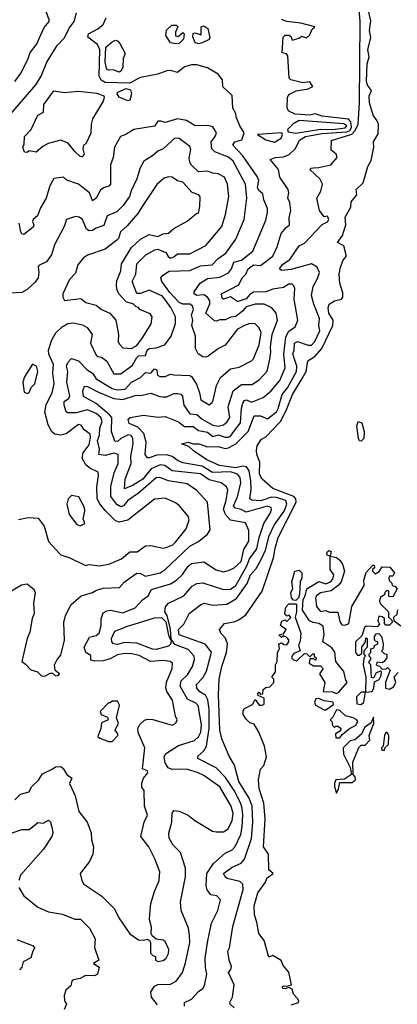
# Model space of a CAD drawing. Extents: x 1995148 to 2088947, y 769131 to 906009.
# Tile 12 of 256: x 2005962 to 2008100, y 778415 to 783985. Entities that reach past the tile are written whole.
import ezdxf

# ---------------------------------------------------------------- set-up
doc = ezdxf.new("R2010")
doc.units = 0

msp = doc.modelspace()

# ---------------------------------------------------------------- linework, layer by layer
at = {"layer": '0CON05XD'}
for points in [[(2006894.4, 778405), (2006894.2, 778425), (2006935.5, 778444.5), (2006975, 778488), (2006998.8, 778505), (2007008.3, 778521.7), (2007021.4, 778585), (2007013.2, 778623.2), (2007012.5, 778675), (2007026.2, 778765), (2007047.1, 778872.9), (2007084.3, 778945), (2007099.2, 779005), (2007077.9, 779027.9), (2007043.6, 779033.6), (2007023.1, 779063.1), (2007018.1, 779085), (2007020.9, 779155), (2007058.7, 779211.3), (2007125, 779270.4), (2007165, 779288.1), (2007182.7, 779307.3), (2007213.9, 779376.1), (2007222.1, 779417.9), (2007224.7, 779485), (2007222.4, 779525), (2007212.8, 779555), (2007176.3, 779625), (2007127, 779697), (2007075, 779753.5), (2006970.8, 779805), (2006971.3, 779818.7), (2007005, 779849.4), (2007020.4, 779875), (2007035.2, 779975), (2007033.8, 780085), (2007026.9, 780136.9), (2007014.3, 780164.3), (2006982.7, 780182.7), (2006964.1, 780204.1), (2006963.3, 780225), (2006998.7, 780261.3), (2007020.5, 780299.5), (2007047.6, 780407.6), (2007012, 780452), (2006865, 780504.5), (2006860.5, 780535), (2006891.4, 780565), (2006921.9, 780625), (2006985, 780674.3), (2007005.7, 780684.3), (2007055, 780673.1), (2007135, 780678.1), (2007189.9, 780710.1), (2007249.7, 780795), (2007268.8, 780845), (2007300.2, 780879.8), (2007331.3, 780935), (2007353.8, 780985), (2007374, 781066), (2007402.6, 781125), (2007459.4, 781205), (2007474.7, 781245), (2007467.9, 781265), (2007415, 781282.6), (2007386.7, 781283.3), (2007345, 781268.7), (2007325, 781263.2), (2007276.6, 781266.6), (2007264.6, 781274.6), (2007272.5, 781327.5), (2007270.8, 781375), (2007262.1, 781432.1), (2007246, 781456), (2007225, 781459.6), (2007185, 781449), (2007093.7, 781463.7), (2007020.8, 781495), (2006945.6, 781545.6), (2006919.7, 781569.7), (2006877.5, 781585), (2006915, 781594.2), (2006945, 781585.4), (2006978.8, 781585), (2007025, 781569.2), (2007085, 781571.3), (2007125, 781559.7), (2007145, 781563.4), (2007185, 781585.8), (2007254.6, 781655), (2007290, 781745), (2007325, 781744.7), (2007365, 781726.7), (2007415, 781766.5), (2007426.3, 781785), (2007447.8, 781865), (2007477.3, 781902.7), (2007529.6, 781995), (2007530.3, 782025), (2007519.4, 782059.4), (2007507.9, 782095), (2007516.9, 782115), (2007517.3, 782155), (2007535, 782164.7), (2007595, 782143.1), (2007615, 782144.5), (2007632.9, 782165), (2007660.5, 782225), (2007655.5, 782255), (2007660, 782295), (2007627.5, 782375), (2007614.3, 782425), (2007623.1, 782475), (2007648.7, 782521.3), (2007658.6, 782555), (2007647.1, 782585), (2007615, 782603.2), (2007498.3, 782571.7), (2007445, 782565.7), (2007433.5, 782575), (2007450.3, 782599.7), (2007492, 782628), (2007544.5, 782705.5), (2007575, 782721.5), (2007675, 782827.5), (2007705, 782841.9), (2007712.9, 782855), (2007705, 782873.8), (2007685, 782870), (2007658.6, 782905), (2007644.2, 782975), (2007666.2, 783015), (2007676.7, 783055), (2007660.8, 783085), (2007606.7, 783135), (2007610, 783145), (2007625, 783147.5), (2007655, 783148.6), (2007723.3, 783165), (2007760, 783205), (2007753.3, 783225), (2007725, 783247.5), (2007727.8, 783302.2), (2007841.7, 783338.3), (2007862.2, 783357.8), (2007877.9, 783395), (2007886.5, 783513.5), (2007889.1, 783975), (2007875, 784160)], [(2005914.4, 783455), (2006053.1, 783616.9), (2006083.4, 783666.6), (2006115.6, 783745), (2006175, 783839.2), (2006215, 783882), (2006242, 783938), (2006270.5, 783975), (2006284.2, 784025)], [(2005934.6, 783635), (2005970, 783685), (2006010, 783765), (2006020.4, 783799.6), (2006057.5, 783845), (2006100.7, 783940.7), (2006128, 783975), (2006128.8, 783985), (2006111.3, 784031.3)], [(2007175.7, 778395.7), (2007153.8, 778415), (2007152, 778425), (2007167.5, 778455), (2007175.6, 778525), (2007144, 778595), (2007158.3, 778611.7), (2007161.2, 778628.8), (2007148.1, 778665), (2007140, 778715), (2007150, 778735), (2007167.8, 778855), (2007227.6, 779065), (2007225.5, 779095), (2007208.7, 779108.7), (2007136.2, 779126.2), (2007124.4, 779135), (2007116, 779155), (2007165, 779190.6), (2007215, 779213.3), (2007235, 779236), (2007275, 779352.5), (2007282, 779445), (2007278.4, 779535), (2007261.3, 779581.3), (2007203.3, 779675), (2007177.8, 779767.8), (2007148.3, 779818.3), (2007106.4, 779916.4), (2007094.7, 779965), (2007087.3, 780165), (2007092.1, 780255), (2007106.9, 780325), (2007133.1, 780405), (2007138.2, 780455), (2007127.1, 780487.1), (2007100, 780515), (2007093.3, 780535), (2007121.4, 780568.6), (2007175, 780578.1), (2007198.3, 780588.3), (2007242.7, 780617.3), (2007335, 780752), (2007399.6, 780940.4), (2007407.9, 780995), (2007425.9, 781055), (2007526.8, 781255), (2007525.9, 781275), (2007515, 781286.9), (2007395, 781333.9), (2007335, 781386), (2007320, 781415), (2007321.9, 781481.9), (2007303.8, 781525), (2007302, 781548), (2007306.7, 781575), (2007329.7, 781610.3), (2007355, 781626), (2007438.5, 781711.5), (2007471.6, 781775), (2007505.9, 781865), (2007555.8, 781945), (2007584.2, 781995), (2007593.3, 782055), (2007635, 782081.1), (2007672.5, 782125), (2007735.4, 782255), (2007736.5, 782285), (2007712.7, 782325), (2007708.5, 782355), (2007713.6, 782375), (2007744.6, 782395.4), (2007783.8, 782405), (2007791.1, 782415), (2007790.9, 782440.9), (2007773.6, 782495), (2007770.8, 782545), (2007778.8, 782585), (2007793.8, 782625), (2007810, 782645), (2007810, 782655), (2007796.8, 782706.8), (2007760.8, 782725), (2007789.2, 782765), (2007808.8, 782825), (2007805, 782867.5), (2007836, 782925), (2007838.8, 782955), (2007871.2, 782995), (2007866.7, 783025), (2007907.3, 783062.7), (2007932.5, 783155), (2007951.2, 783188.8), (2007966.9, 783265), (2007964.3, 783295), (2007990.7, 783339.3), (2007993.9, 783393.9), (2007985, 783412.5), (2007964, 783445), (2007943.1, 783515), (2007940.8, 783555), (2007952.9, 783585), (2007930.5, 783615), (2007924.6, 783635), (2007929.4, 783735), (2007940.6, 783775), (2007932.5, 783815), (2007950.5, 783885), (2007942.9, 783925), (2007949.5, 783979.5), (2007934.4, 784045)], [(2007231.3, 780988.7), (2007258.7, 781035), (2007259.4, 781095), (2007239.5, 781139.5), (2007155, 781154.6), (2007126.4, 781185), (2007116.2, 781216.2), (2007131.1, 781265), (2007140, 781325), (2007132.7, 781342.7), (2007103.3, 781365), (2007035, 781382.7), (2006985, 781415.3), (2006825, 781433.3), (2006783.3, 781463.3), (2006756.8, 781466.7), (2006705.4, 781445), (2006658.5, 781385), (2006605, 781351.5), (2006555, 781331.2), (2006560, 781385), (2006593.4, 781475), (2006592.1, 781515), (2006604.6, 781585), (2006602.5, 781615), (2006593.6, 781633.6), (2006576, 781636), (2006533.9, 781616.1), (2006515, 781598.2), (2006500.7, 781600.7), (2006481.2, 781655), (2006483.2, 781735), (2006470.6, 781750.6), (2006394.3, 781814.3), (2006323.2, 781853.3), (2006318.8, 781885), (2006328.6, 781911.4), (2006345, 781910.5), (2006407.3, 781877.3), (2006495, 781842.4), (2006545, 781835.8), (2006615, 781859.2), (2006655, 781860.7), (2006705, 781872.9), (2006755, 781852.9), (2006775, 781851.2), (2006795, 781852.5), (2006835, 781871.1), (2006855, 781871.4), (2006875, 781865.9), (2006882.9, 781855), (2006892.1, 781805), (2006924.8, 781754.8), (2006965, 781751.6), (2006995, 781725.3), (2007055, 781691.2), (2007085, 781686.1), (2007115, 781692.7), (2007135, 781707.8), (2007152.1, 781735), (2007141.6, 781795), (2007171.5, 781885), (2007218.5, 781921.5), (2007277.9, 781922.1), (2007320.1, 781949.9), (2007363.8, 781996.2), (2007378.8, 782065), (2007384.6, 782105), (2007381.1, 782135), (2007392, 782205), (2007422.2, 782285), (2007414.4, 782324.4), (2007390, 782355), (2007346.7, 782376.7), (2007295, 782376), (2007245, 782360.9), (2007224.3, 782335.7), (2007185, 782305.5), (2007157.4, 782302.6), (2007125, 782286.9), (2007095, 782288.1), (2007075, 782278.9), (2007065, 782281.1), (2007015.4, 782325), (2007038.4, 782378.4), (2007037.8, 782395), (2007025.3, 782415), (2007005, 782429.4), (2006964.2, 782425), (2006950.5, 782435), (2006949.5, 782445), (2006984.6, 782495.4), (2007025, 782522), (2007095, 782527.9), (2007145, 782553.5), (2007161.8, 782575), (2007175, 782613.3), (2007217.5, 782625), (2007281.9, 782675), (2007355, 782851.2), (2007365.6, 782895), (2007365, 782916.7), (2007344.4, 782965.6), (2007339.4, 782999.4), (2007315, 783018.8), (2007308.5, 783035), (2007315.3, 783075), (2007307.4, 783097.4), (2007224.7, 783215), (2007168, 783275), (2007180, 783295), (2007220, 783305), (2007233.3, 783345), (2007208.8, 783385), (2007186.7, 783435), (2007186.2, 783455), (2007169.2, 783485), (2007165, 783556.2), (2007112, 783605), (2007110, 783645), (2007085, 783677.1), (2007025, 783712.5), (2006965, 783730.8), (2006935, 783730), (2006895, 783718.8), (2006855, 783686), (2006815, 783697.5), (2006795, 783695.7), (2006745, 783676.5), (2006645, 783658), (2006583.3, 783626.7), (2006445, 783630.7), (2006422.3, 783642.3), (2006411.9, 783665), (2006415.1, 783815.1), (2006402.8, 783845), (2006347, 783887), (2006351.2, 783905), (2006405, 783932.7), (2006435, 783958.6), (2006450.9, 783995)], [(2006845, 783848.1), (2006816.7, 783855), (2006789.2, 783895), (2006793.8, 783926.2), (2006823.3, 783955), (2006847.5, 783955), (2006858, 783945), (2006844, 783914), (2006845, 783893.3), (2006859.5, 783890.5), (2006885, 783912.5), (2006892.5, 783905), (2006890, 783875), (2006865, 783850.8), (2006845, 783848.1)], [(2007485, 783467.5), (2007476.7, 783485), (2007477.5, 783545), (2007485, 783562.5), (2007526.8, 783583.2), (2007595.7, 783594.3), (2007622.5, 783607.5), (2007605, 783633.3), (2007565, 783627.5), (2007497.5, 783645), (2007487.5, 783655), (2007480, 783780), (2007472.5, 783792.5), (2007448.3, 783798.3), (2007453, 783887), (2007465, 783897.5), (2007487, 783897), (2007498.3, 783888.3), (2007505, 783870), (2007545, 783880), (2007558.3, 783891.7), (2007585, 783882.5), (2007605, 783898.8), (2007618.8, 783931.2), (2007632.5, 783945), (2007553.3, 783965), (2007475, 783975.8), (2007445, 783987.2)], [(2006975, 783849.2), (2006955, 783854.2), (2006941.7, 783888.3), (2006945, 783907.5), (2006955, 783911.2), (2006990, 783900), (2006990, 783945), (2007005, 783950.8), (2007027.5, 783935), (2007039.2, 783885), (2007035, 783874.2), (2006995, 783854), (2006975, 783849.2)], [(2006525, 783689.2), (2006492.1, 783702.1), (2006465, 783699.2), (2006455, 783704), (2006445.2, 783745), (2006450.1, 783829.9), (2006485, 783860), (2006505, 783868.8), (2006515, 783866.2), (2006529.8, 783849.8), (2006558.8, 783795), (2006548.6, 783765), (2006545.5, 783715), (2006535, 783694.3), (2006525, 783689.2)], [(2006315, 783210), (2006305, 783211.9), (2006275, 783239.4), (2006236.8, 783286.8), (2006195, 783304.2), (2006123.3, 783285), (2006092.1, 783267.9), (2006055, 783236.2), (2006015, 783242.5), (2006005, 783233.3), (2005990, 783235), (2005980, 783265), (2005988, 783282), (2005989.2, 783325), (2006026.9, 783365), (2006065.4, 783444.6), (2006097, 783463), (2006098.5, 783505), (2006155, 783582.5), (2006215, 783574), (2006295, 783581.7), (2006399.5, 783569.5), (2006438, 783555), (2006440.8, 783545), (2006434.4, 783525), (2006374.5, 783425), (2006366.9, 783395), (2006365, 783342.5), (2006336.1, 783283.9), (2006322.5, 783275), (2006320, 783255), (2006326.9, 783225), (2006315, 783210)], [(2006575, 783527.1), (2006525, 783546.2), (2006513.3, 783565), (2006516.7, 783575), (2006565, 783596), (2006588.9, 783588.9), (2006595.4, 783565.4), (2006585, 783529.2), (2006575, 783527.1)], [(2006741.5, 778411.5), (2006707.8, 778455), (2006704.3, 778485), (2006725, 778518), (2006745, 778527.1), (2006815, 778528.1), (2006848.1, 778545), (2006884.3, 778595), (2006901.1, 778648.9), (2006924.4, 778765), (2006923.1, 778805), (2006917.1, 778845), (2006877.1, 778945), (2006871.9, 778995), (2006901.1, 779135), (2006901.4, 779185), (2006872.8, 779272.8), (2006830, 779315), (2006807.8, 779355), (2006806.4, 779383.6), (2006822.5, 779445), (2006824.3, 779495.7), (2006835, 779511.2), (2006865, 779507.1), (2006915.5, 779485.5), (2006954, 779455), (2007053.8, 779395), (2007075, 779390.6), (2007115, 779391.4), (2007142.8, 779407.2), (2007165.5, 779455), (2007170, 779495), (2007159.6, 779535), (2007094.7, 779644.7), (2007005, 779708.5), (2006972.5, 779725), (2006914, 779744), (2006867.5, 779745), (2006825, 779742.9), (2006802.6, 779752.6), (2006785, 779780), (2006779.2, 779815), (2006788.3, 779831.7), (2006860.5, 779879.5), (2006952, 779908), (2006975, 779928.9), (2006987.5, 779955), (2006991.2, 779995), (2006971.8, 780105), (2006958.8, 780118.8), (2006911.4, 780141.4), (2006870.5, 780215), (2006877.1, 780245), (2006911.3, 780278.7), (2006940, 780325), (2006951.8, 780365), (2006950, 780385), (2006915, 780422.3), (2006840.9, 780450.9), (2006820, 780480), (2006817.5, 780455), (2006805, 780441.5), (2006735, 780421.8), (2006713.4, 780423.4), (2006625, 780457.8), (2006555, 780461.6), (2006515, 780450.8), (2006493.5, 780453.5), (2006484.4, 780465), (2006482.5, 780485), (2006500, 780525), (2006572, 780555), (2006635, 780573.1), (2006725, 780600.6), (2006765, 780603.6), (2006788.8, 780578.8), (2006803.8, 780503.8), (2006815, 780477.5), (2006820, 780480), (2006815, 780536.7), (2006797.1, 780615), (2006784.1, 780635.9), (2006787.1, 780662.9), (2006803.8, 780685), (2006892, 780725), (2006939.3, 780780.7), (2006965, 780796.2), (2006999.5, 780799.5), (2007115, 780761.1), (2007155, 780763.3), (2007186.2, 780785), (2007248.1, 780895), (2007262.9, 780935), (2007305, 780992.2), (2007317.1, 781055), (2007344.7, 781135), (2007381.5, 781195), (2007387.5, 781215), (2007385, 781225.6), (2007362.5, 781232.5), (2007245, 781199.1), (2007215, 781214.1), (2007181, 781221), (2007173.3, 781235), (2007194.6, 781285), (2007213.5, 781365), (2007210, 781395), (2007195.5, 781415), (2007155, 781427.1), (2007053.5, 781423.5), (2006995, 781460.2), (2006885, 781478.1), (2006859, 781489), (2006824.7, 781514.7), (2006794.2, 781524.2), (2006737.5, 781522.5), (2006695, 781505.6), (2006685, 781507.1), (2006672.2, 781525), (2006677.3, 781595), (2006664.5, 781645), (2006630.1, 781680.1), (2006581.5, 781701.5), (2006575.8, 781725), (2006587.5, 781735), (2006662.9, 781747.1), (2006745, 781736.2), (2006785, 781740.8), (2006860.3, 781710.3), (2006895, 781684.6), (2006943.3, 781683.3), (2006975, 781660.6), (2007025, 781652), (2007055, 781627.7), (2007087.4, 781637.4), (2007125, 781622.8), (2007145, 781622.8), (2007155, 781628.2), (2007173.9, 781656.1), (2007212.9, 781705), (2007217.6, 781787.6), (2007224.4, 781815.6), (2007235, 781830.5), (2007245.5, 781835.5), (2007275, 781820.9), (2007341.3, 781848.7), (2007385, 781885.6), (2007435, 781943.1), (2007465.4, 782015), (2007456.8, 782093.2), (2007468.7, 782191.3), (2007486.4, 782223.6), (2007522.1, 782247.9), (2007536.9, 782285), (2007516.7, 782403.3), (2007518.9, 782465), (2007515, 782480), (2007505, 782489.2), (2007485, 782488.9), (2007455, 782470.9), (2007395, 782460.5), (2007355, 782445.3), (2007286.2, 782443.8), (2007265, 782431.5), (2007245, 782406.7), (2007205, 782392.1), (2007195, 782391.1), (2007155, 782417.3), (2007115, 782404.4), (2007108.9, 782408.9), (2007104, 782435), (2007201.9, 782485), (2007221.5, 782525), (2007242.5, 782545), (2007255.4, 782575), (2007285, 782598.1), (2007325.8, 782594.2), (2007395, 782647.7), (2007419.8, 782700.2), (2007443.3, 782775), (2007470.3, 782809.7), (2007490, 782825), (2007486.9, 782865), (2007496.9, 782905), (2007490.6, 782950.6), (2007480, 782975), (2007485.6, 783005), (2007482.5, 783025), (2007434.1, 783094.1), (2007427, 783137), (2007380, 783195), (2007407.5, 783205), (2007455, 783210), (2007487, 783223), (2007524, 783256), (2007546.8, 783303.2), (2007580.8, 783325), (2007675, 783340.9), (2007815, 783350.3), (2007831.4, 783358.6), (2007840.6, 783375), (2007837.7, 783407.7), (2007823.1, 783423.1), (2007675, 783439.2), (2007635, 783451.9), (2007604.6, 783445.4), (2007520.9, 783450.9), (2007485, 783467.5)], [(2005915, 780754.2), (2005972.3, 780787.7), (2006005, 780793.8), (2006042.7, 780762.7), (2006050, 780745), (2006039.4, 780685), (2006044.2, 780625), (2006032.1, 780597.9), (2006019.1, 780520.9), (2006004.3, 780485), (2005973.8, 780353.8), (2005995, 780340), (2006025, 780306.7), (2006062.5, 780295), (2006085, 780273.8), (2006105, 780271.2), (2006135, 780287.5), (2006147.5, 780287.5), (2006163.8, 780273.8), (2006180, 780275), (2006187.5, 780285), (2006162.5, 780302.5), (2006158.8, 780335), (2006174.2, 780365.8), (2006195, 780390), (2006215.7, 780475), (2006211.4, 780575), (2006221.2, 780615), (2006253, 780677), (2006310, 780725), (2006375, 780744), (2006393.3, 780755), (2006435, 780770), (2006527.3, 780772.7), (2006555, 780805.8), (2006625, 780854.4), (2006645, 780852.5), (2006675, 780836.2), (2006758, 780855), (2006786, 780874), (2006925, 781006.9), (2006975, 781033.3), (2007026, 781074), (2007040.8, 781099.2), (2007025.7, 781255), (2006965, 781320.8), (2006909.8, 781359.8), (2006805, 781376.2), (2006755, 781394.5), (2006735, 781392.5), (2006635, 781306.7), (2006575, 781264.6), (2006550.4, 781235), (2006535, 781229), (2006511.6, 781241.6), (2006478.1, 781288.1), (2006477.7, 781345), (2006497.6, 781422.4), (2006519.2, 781475), (2006518.8, 781525), (2006495, 781532.5), (2006445, 781520), (2006410, 781525), (2006413.3, 781555), (2006402.8, 781605), (2006414.1, 781635), (2006416.5, 781675), (2006428.5, 781711.5), (2006420.9, 781735), (2006395, 781757.5), (2006345, 781778.8), (2006281.4, 781761.4), (2006235, 781760.5), (2006225, 781766.7), (2006214.2, 781804.2), (2006214.6, 781825), (2006238.4, 781841.6), (2006245.7, 781855), (2006228.1, 781935), (2006233.9, 781995), (2006227.7, 782025), (2006235.4, 782045), (2006255, 782068.6), (2006295, 782055.6), (2006343.6, 782003.7), (2006374.5, 781985), (2006395, 781953.8), (2006485, 781899.4), (2006515, 781891.3), (2006559.4, 781895), (2006595, 781934.5), (2006645, 781960.4), (2006675, 781990), (2006705, 781985.8), (2006725, 782010.8), (2006738.9, 782005), (2006742, 781975), (2006755, 781965.8), (2006785, 781965.8), (2006815, 781980), (2006835, 781976), (2006925, 781972.5), (2006935, 781966), (2006962.5, 781922.5), (2006980.4, 781875), (2006987.5, 781835), (2007035, 781806.2), (2007051.2, 781818.8), (2007057.5, 781832.5), (2007075.7, 781915), (2007098.3, 781961.7), (2007155, 782009.4), (2007205, 782019.2), (2007275, 782054.4), (2007285, 782066.2), (2007317.7, 782145), (2007329.2, 782215), (2007315, 782244.2), (2007295.5, 782265.5), (2007265, 782266.9), (2007235, 782255.6), (2007195, 782234.2), (2007125, 782143.5), (2007088, 782125), (2007028.9, 782081.1), (2007015, 782075.8), (2006998.3, 782078.3), (2006973.3, 782095), (2006957.5, 782125), (2006957.1, 782195), (2006936.9, 782255), (2006942.2, 782285), (2006935.6, 782315), (2006945.6, 782345), (2006940.6, 782365), (2006926.6, 782376.6), (2006885, 782376.3), (2006865, 782385.3), (2006811.1, 782441.1), (2006766, 782505), (2006762, 782525), (2006771.2, 782538.8), (2006807.6, 782562.4), (2006925, 782566.9), (2006985, 782593.6), (2007052.5, 782597.5), (2007085, 782634.4), (2007130, 782665), (2007185, 782744), (2007232.5, 782855), (2007247.2, 782975), (2007240.5, 783055), (2007171.5, 783185), (2007145, 783207.1), (2007067.5, 783237.5), (2007048.9, 783255), (2007046.8, 783295), (2007069.6, 783325), (2007076.2, 783345), (2007055, 783380), (2007025, 783387.3), (2006955, 783384), (2006905.7, 783415.7), (2006855, 783423.8), (2006785, 783404.5), (2006761.1, 783411.1), (2006745, 783410.8), (2006725, 783382.9), (2006607.5, 783365), (2006563.3, 783335), (2006533.3, 783325), (2006498, 783265), (2006491.9, 783205), (2006475.7, 783165), (2006475.5, 783054.5), (2006466.4, 783043.6), (2006435.7, 783034.3), (2006419.1, 783020.9), (2006394, 782975), (2006375, 782960), (2006357.1, 783005), (2006295, 783055.6), (2006228.3, 783078.3), (2006210, 783095), (2006155, 783087.5), (2006132, 783045), (2006112.5, 782975), (2006079.7, 782920.3), (2006062.5, 782875), (2006038, 782855), (2006034.3, 782844.3), (2006042.5, 782825), (2006038.3, 782811.7), (2005985, 782770), (2005975, 782773.3), (2005968.8, 782785), (2005959.2, 782835)], [(2007525, 783344.2), (2007665, 783365.5), (2007735, 783364.2), (2007805, 783373.2), (2007813.4, 783385), (2007796.3, 783396.3), (2007545, 783414.5), (2007508, 783395), (2007478.1, 783365), (2007481.8, 783351.8), (2007525, 783344.2)], [(2007405, 783293.2), (2007442.2, 783315), (2007450.8, 783335), (2007445.5, 783345.5), (2007307.5, 783335), (2007356.2, 783305), (2007405, 783293.2)], [(2006791.3, 780998.7), (2006829.2, 781015), (2006845, 781028.9), (2006904.4, 781105), (2006920.8, 781155), (2006916.6, 781176.6), (2006865, 781236), (2006845, 781252.5), (2006785, 781279.2), (2006725, 781272), (2006575, 781154.4), (2006525, 781143.1), (2006505, 781149.4), (2006445, 781209.4), (2006415.8, 781245.8), (2006401.5, 781275), (2006398, 781342), (2006408.9, 781405), (2006406.9, 781425), (2006358.2, 781448.2), (2006336.2, 781466.2), (2006315.6, 781505), (2006321.2, 781535), (2006355, 781579.4), (2006363.2, 781625), (2006360.4, 781640.4), (2006326.8, 781665), (2006310.4, 781690.4), (2006295, 781694.4), (2006225, 781642.2), (2006194.3, 781634.3), (2006160.2, 781640.2), (2006143.9, 781653.9), (2006122.7, 781692.7), (2006104.4, 781765), (2006111.1, 781808.9), (2006146.4, 781873.6), (2006157.8, 781925), (2006150.3, 781985), (2006154.2, 782035), (2006126.6, 782093.4), (2006124.6, 782115), (2006143.8, 782175), (2006167.1, 782212.9), (2006202.4, 782247.6), (2006233.6, 782266.4), (2006265, 782271.1), (2006318.5, 782258.5), (2006344.6, 782244.6), (2006372.9, 782205), (2006362.2, 782155), (2006395, 782088), (2006405, 782079.2), (2006425, 782075.6), (2006455, 782053.8), (2006495, 781982.5), (2006535, 781981.1), (2006600.1, 782029.9), (2006624.8, 782075), (2006635, 782083.3), (2006675, 782085.8), (2006683.6, 782115), (2006695, 782125.8), (2006735, 782128.9), (2006784.4, 782145.6), (2006819.4, 782195), (2006843.3, 782266.7), (2006843.3, 782305), (2006817.9, 782357.9), (2006770.5, 782420.5), (2006695, 782454.6), (2006645, 782435.4), (2006625, 782437.1), (2006598.4, 782505), (2006619.3, 782545), (2006625, 782603.8), (2006675.6, 782655), (2006727.4, 782682.6), (2006745, 782686.4), (2006788.5, 782668.5), (2006801.9, 782645), (2006816.6, 782636.6), (2006835, 782643.1), (2006855, 782661.5), (2006925, 782660), (2007015, 782706.9), (2007106.7, 782815), (2007127.6, 782882.4), (2007145.5, 782984.5), (2007138.9, 783055), (2007122, 783095), (2007085, 783114.2), (2007055, 783116.7), (2007025, 783128.2), (2006974.7, 783124.7), (2006935, 783162), (2006925, 783180), (2006921.8, 783201.8), (2006930.5, 783250.5), (2006925, 783267.1), (2006865, 783313.6), (2006840, 783315), (2006821.7, 783298.3), (2006774, 783255), (2006745, 783242), (2006713.8, 783215), (2006664.4, 783185.6), (2006643.5, 783146.5), (2006625.6, 783085), (2006593.1, 783016.9), (2006584.3, 782985), (2006548.1, 782935), (2006511.5, 782898.5), (2006457.5, 782875), (2006438.3, 782821.7), (2006395, 782806.1), (2006375, 782792.1), (2006355, 782790.7), (2006340.2, 782800.2), (2006318, 782855), (2006298.9, 782868.9), (2006278.3, 782871.7), (2006226.7, 782855), (2006214, 782815), (2006158.6, 782711.4), (2006142.5, 782655), (2006114.6, 782615.4), (2006071.2, 782595), (2006066.2, 782585), (2006070.8, 782555), (2006066.9, 782525), (2006049.7, 782500.3), (2006005, 782459.2), (2005975, 782442), (2005905, 782437.5)], [(2006595, 782124.3), (2006625, 782141.9), (2006657.8, 782185), (2006705.6, 782265), (2006711.4, 782305), (2006700.3, 782320.3), (2006642.5, 782345), (2006635, 782357.5), (2006621.2, 782361.2), (2006606.7, 782375), (2006565, 782388.8), (2006524, 782435), (2006511.1, 782461.1), (2006509.5, 782485), (2006512.2, 782507.8), (2006534.4, 782565), (2006537.8, 782605), (2006594.4, 782695.6), (2006645.7, 782744.3), (2006695, 782770.4), (2006745, 782758.9), (2006775, 782773.3), (2006805, 782776.9), (2006835, 782804.2), (2006910, 782845), (2006965, 782890), (2006975, 782890), (2006981.7, 782928.3), (2006983.9, 782983.9), (2006976.7, 782995), (2006938.3, 783008.3), (2006886, 783066), (2006855, 783074.4), (2006825, 783094.3), (2006805, 783096.7), (2006780.4, 783089.6), (2006737.9, 783052.1), (2006655, 782928), (2006631.5, 782888.5), (2006571.3, 782818.7), (2006532.5, 782785), (2006521.9, 782748.1), (2006512.4, 782737.6), (2006445, 782687.1), (2006345, 782654), (2006322.5, 782637.5), (2006290.8, 782599.2), (2006277.8, 782552.2), (2006244.2, 782515), (2006206, 782435), (2006206.2, 782415), (2006215, 782397.5), (2006307.5, 782407.5), (2006336.7, 782385), (2006395, 782370), (2006425, 782346.2), (2006472.5, 782325), (2006505.8, 782285), (2006520.6, 782205), (2006518.6, 782165), (2006525, 782151.2), (2006545, 782128.8), (2006595, 782124.3)], [(2006005, 781870), (2006015, 781876.7), (2006026.7, 781905), (2006048, 781925), (2006064, 781995), (2006056.7, 782025), (2006035, 782036.7), (2005988.8, 781965), (2005980, 781935), (2005987.5, 781877.5), (2006005, 781870)], [(2007895, 781600), (2007885, 781602.5), (2007880, 781615), (2007871.2, 781685), (2007877.5, 781712.5), (2007900, 781705), (2007912.5, 781655), (2007910, 781615), (2007895, 781600)], [(2006305, 781122.5), (2006330, 781135), (2006322, 781162), (2006331.2, 781205), (2006328.6, 781225), (2006295.9, 781285.9), (2006255, 781294), (2006236, 781275), (2006229.4, 781245), (2006242, 781185), (2006285, 781130), (2006305, 781122.5)], [(2005955, 781156.7), (2006010.3, 781169.7), (2006065.8, 781165.8), (2006100.3, 781120.3), (2006125, 781033.8), (2006185, 780966.7), (2006195, 780957.5), (2006245, 780941.2), (2006335, 780897.5), (2006355, 780903.3), (2006414.2, 780895.8), (2006467.5, 780905), (2006538.8, 780935), (2006585, 780974.4), (2006626.2, 780975), (2006675, 781008.6), (2006705, 781010.8), (2006775, 780996), (2006791.3, 780998.7)], [(2005935, 779571.4), (2005965.7, 779604.3), (2006015, 779616.7), (2006028, 779645), (2006067.5, 779682.5), (2006091.1, 779718.9), (2006146.7, 779745), (2006165, 779758.8), (2006195, 779760), (2006208.8, 779748.8), (2006228.8, 779715), (2006257.5, 779695), (2006244.1, 779664.1), (2006275.8, 779595), (2006297.5, 779505), (2006343.3, 779445), (2006367.1, 779385), (2006368.6, 779345), (2006379.4, 779305), (2006376.7, 779265), (2006357.2, 779222.8), (2006303.8, 779155), (2006314, 779115), (2006325.8, 779095), (2006426.4, 779026.4), (2006498.6, 778955), (2006523.4, 778903.4), (2006585, 778813.3), (2006635, 778780), (2006663, 778777), (2006685, 778782.5), (2006696.4, 778776.4), (2006703.3, 778765), (2006702.5, 778705), (2006715, 778690), (2006730, 778685), (2006730, 778665), (2006745, 778657.5), (2006775, 778662.9), (2006790.8, 778675), (2006805, 778702.5), (2006805.8, 778725), (2006785, 778770), (2006775, 778776.7), (2006735, 778782.5), (2006712, 778802), (2006706.7, 778815), (2006708.3, 778851.7), (2006697.5, 778895), (2006698, 778925), (2006704.1, 778985.9), (2006725, 779052.5), (2006752, 779115), (2006755.8, 779165), (2006727.6, 779237.6), (2006692.5, 779305), (2006647.5, 779365), (2006666.9, 779445), (2006686.5, 779485), (2006669.2, 779535), (2006666, 779625), (2006654, 779644), (2006654.1, 779665.9), (2006663.3, 779695), (2006687.5, 779725), (2006685, 779735.6), (2006657.5, 779747.5), (2006670.5, 779865), (2006633.1, 779953.1), (2006631.1, 779975), (2006642.4, 779997.6), (2006668.3, 780021.7), (2006685, 780028.1), (2006715, 780025.6), (2006825, 779993.8), (2006846.7, 780005), (2006853.3, 780025), (2006844.2, 780044.2), (2006826.7, 780135), (2006795, 780184.2), (2006790, 780205), (2006793.3, 780236.7), (2006825.7, 780315), (2006826.2, 780345), (2006814.2, 780354.2), (2006775, 780360.5), (2006702.5, 780355), (2006638.9, 780388.9), (2006595, 780398.2), (2006555, 780398.9), (2006515, 780391.1), (2006475, 780370), (2006435, 780358.6), (2006386.4, 780356.4), (2006365, 780362.5), (2006365, 780387.5), (2006336.7, 780405), (2006326.7, 780435), (2006357.5, 780492.5), (2006395, 780502.2), (2006412.2, 780515), (2006422.6, 780557.4), (2006423.5, 780596.5), (2006435, 780629.2), (2006455, 780641.4), (2006475.7, 780644.3), (2006545, 780628.9), (2006615, 780657.8), (2006657.7, 780702.3), (2006688.8, 780725), (2006708.9, 780761.1), (2006815, 780793.5), (2006849.2, 780815), (2006883.8, 780846.2), (2006915, 780894.2), (2006935, 780909.2), (2007005, 780917.5), (2007075, 780872.1), (2007115, 780861.9), (2007145, 780868.9), (2007176, 780884), (2007215, 780920), (2007231.3, 780988.7)], [(2007498.8, 778411.2), (2007540, 778425), (2007542.5, 778435), (2007535, 778447.5), (2007513, 778473), (2007505, 778500), (2007485, 778510), (2007465, 778502.5), (2007452.5, 778505), (2007450, 778515), (2007455, 778520), (2007475, 778517.5), (2007500, 778525), (2007485.9, 778595.9), (2007453.3, 778635), (2007443, 778663), (2007395, 778690), (2007371.7, 778681.7), (2007346.7, 778775), (2007316.1, 778816.1), (2007305, 778880), (2007290.6, 778920.6), (2007288.7, 778971.3), (2007310, 779045), (2007353.3, 779105), (2007361.7, 779128.3), (2007397.5, 779155), (2007373.3, 779175), (2007370, 779265), (2007341.4, 779305), (2007352.1, 779465), (2007343.6, 779553.6), (2007318.6, 779635), (2007314, 779685), (2007325.8, 779745), (2007343.6, 779766.4), (2007360, 779815), (2007348.8, 779875), (2007316.2, 779955), (2007289.5, 779999.5), (2007265, 780007.5), (2007245, 780027.5), (2007226.7, 780055), (2007227.5, 780075), (2007235, 780087.5), (2007280, 780110), (2007295, 780140), (2007317.5, 780107.5), (2007335, 780106.7), (2007346.4, 780113.6), (2007346.2, 780146.2), (2007311.7, 780161.7), (2007310, 780175), (2007315, 780180), (2007325, 780170), (2007338.3, 780171.7), (2007340, 780195), (2007355, 780207.5), (2007378.3, 780211.7), (2007400, 780235), (2007400, 780255), (2007390, 780265), (2007410, 780295), (2007410, 780335), (2007420, 780355), (2007422.5, 780405), (2007433.3, 780425), (2007430, 780455), (2007445, 780460), (2007460, 780450), (2007475, 780448.8), (2007486, 780465), (2007485, 780477.5), (2007475, 780490), (2007455, 780500), (2007445, 780490), (2007430, 780505), (2007455, 780510), (2007470, 780535), (2007438.3, 780558.3), (2007447, 780583), (2007465, 780590), (2007475, 780580), (2007497, 780603), (2007487, 780617), (2007475, 780610), (2007462.5, 780625), (2007468.3, 780661.7), (2007485, 780680), (2007525, 780680), (2007530, 780675), (2007530, 780635), (2007522.5, 780605), (2007554, 780515), (2007549.3, 780470.7), (2007540, 780445), (2007550, 780415), (2007515, 780400), (2007503.3, 780385), (2007503, 780373), (2007513, 780363), (2007531.7, 780358.3), (2007575, 780400), (2007588.3, 780398.3), (2007605, 780380), (2007621.7, 780398.3), (2007628.3, 780398.3), (2007630, 780385), (2007640, 780375), (2007638.3, 780361.7), (2007625, 780370), (2007605, 780370), (2007600, 780345), (2007625, 780330), (2007665, 780330), (2007680, 780315), (2007660, 780285), (2007690, 780235), (2007680, 780185), (2007731.7, 780181.7), (2007756.4, 780173.6), (2007769.3, 780180.7), (2007816.7, 780235), (2007808.3, 780248.3), (2007797.7, 780297.7), (2007752.5, 780355), (2007746.4, 780406.4), (2007728.3, 780431.7), (2007677.5, 780465), (2007686.4, 780506.4), (2007680, 780555), (2007655, 780570), (2007624, 780574), (2007602.5, 780585), (2007562.5, 780645), (2007566.7, 780705), (2007578.8, 780725), (2007587.5, 780765), (2007655, 780807.5), (2007695, 780793.3), (2007722.5, 780805), (2007735, 780820), (2007740, 780845), (2007720, 780875), (2007720, 780950), (2007703.3, 780955), (2007700, 780965), (2007705, 780976.7), (2007715, 780982.5), (2007726.2, 780976.2), (2007720, 780950), (2007755, 780943.3), (2007775, 780926.7), (2007790, 780905), (2007800, 780865), (2007782.5, 780805), (2007765.7, 780784.3), (2007725, 780753.8), (2007665, 780743.3), (2007642.5, 780725), (2007637.5, 780715), (2007642.5, 780665), (2007665, 780637.5), (2007695, 780642.5), (2007715, 780633.3), (2007762.5, 780632.5), (2007775, 780580), (2007785, 780562.5), (2007805, 780560), (2007825, 780570), (2007843.3, 780665), (2007912.5, 780785), (2007910, 780815), (2007923, 780857), (2007961.7, 780898.3), (2007968.3, 780898.3), (2007970, 780885), (2007960, 780875), (2007960, 780865), (2007975, 780850), (2007996.4, 780863.6), (2008015, 780890), (2008058.3, 780888.3), (2008083.3, 780855), (2008075, 780837.5), (2008055, 780837.5), (2008051.7, 780828.3), (2008053, 780813), (2008068.3, 780798.3), (2008070, 780785), (2008088.3, 780778.3), (2008100, 780765), (2008075, 780720), (2008052.5, 780722.5), (2008051.7, 780751.7), (2008040, 780755), (2008030, 780745), (2008028.3, 780731.7), (2008003.3, 780716.7), (2008000, 780695), (2008005, 780680), (2008050, 780635), (2008050, 780605), (2008068.3, 780588.3), (2008070, 780575), (2008055, 780560), (2008035, 780560), (2008028.3, 780568.3), (2008026.7, 780596.7), (2008015, 780607.5), (2007995, 780610), (2007990, 780585), (2008000, 780565), (2007985, 780550), (2007925, 780553.3), (2007915, 780547.5), (2007900, 780500), (2007863.8, 780465), (2007862.5, 780405), (2007875, 780390), (2007885, 780390), (2007898.3, 780401.7), (2007900, 780435), (2007920, 780465), (2007921.7, 780488.3), (2007930, 780485), (2007930, 780435), (2007910, 780415), (2007910, 780395), (2007920, 780385), (2007910, 780375), (2007907.5, 780335), (2007921.2, 780265), (2007920, 780180), (2007957.5, 780185), (2007967.5, 780205), (2007971.7, 780238.3), (2007997.7, 780252.3), (2008008.8, 780275), (2008010, 780295), (2008005, 780300), (2007980, 780290), (2007965, 780260), (2007953.8, 780263.8), (2007950, 780335), (2007940, 780345), (2007940, 780355), (2007950, 780365), (2007950, 780375), (2007940, 780385), (2007940, 780395), (2007950, 780405), (2007950, 780425), (2007968.3, 780431.7), (2007970, 780445), (2007990, 780455), (2007990, 780465), (2007975, 780470), (2007970.7, 780480.7), (2007970, 780495), (2007979.3, 780510.7), (2007995, 780512.5), (2008010, 780495), (2008020, 780455), (2008017.5, 780422.5), (2008010, 780415), (2008025, 780400), (2008040, 780395), (2008040, 780375), (2008026.4, 780353.6), (2008015, 780346.7), (2007985, 780350), (2007980, 780335), (2007998.3, 780328.3), (2008015, 780310), (2008037, 780313), (2008045, 780320), (2008060, 780305), (2008033.6, 780236.4), (2008032.5, 780202.5), (2008055, 780197.5), (2008079.3, 780210.7), (2008092.5, 780235), (2008083, 780267), (2008105, 780292.5)], [(2007525, 780700), (2007511.7, 780701.7), (2007500, 780715), (2007497.5, 780745), (2007507.5, 780765), (2007502.5, 780805), (2007520, 780865), (2007545, 780870), (2007560, 780855), (2007560, 780825), (2007550, 780805), (2007546.4, 780733.6), (2007540, 780715), (2007525, 780700)], [(2008120, 780555), (2008081.7, 780581.7), (2008080, 780605), (2008098.3, 780621.7), (2008103, 780647)], [(2007895, 780110), (2007910, 780125), (2007920, 780180), (2007895, 780180), (2007868.8, 780155), (2007871.2, 780115), (2007895, 780110)], [(2006485, 779902.5), (2006517.5, 779935), (2006517.5, 779945), (2006502.5, 779965), (2006521.2, 780005), (2006510, 780035), (2006526.7, 780106.7), (2006515, 780130), (2006485, 780130), (2006475, 780120), (2006465, 780120), (2006418.3, 780071.7), (2006422.5, 780055), (2006459.3, 780039.3), (2006462.5, 780025), (2006425, 780007.5), (2006421.2, 779975), (2006405, 779930), (2006415, 779920), (2006465, 779902.5), (2006485, 779902.5)], [(2007695, 780080), (2007738.3, 780111.7), (2007737.5, 780125), (2007685, 780131.2), (2007655, 780145.8), (2007637.9, 780142.1), (2007630.6, 780125), (2007637.1, 780107.1), (2007685, 780080), (2007695, 780080)], [(2007751.7, 779921.7), (2007775, 779922.5), (2007788.3, 779941.7), (2007827, 779973), (2007865, 779993.3), (2007876.7, 780015), (2007870, 780025), (2007850, 780035), (2007806.2, 780046.2), (2007775, 780077.5), (2007755, 780080), (2007735, 780040), (2007720, 780025), (2007730, 780015), (2007733, 779993), (2007745, 779980), (2007752.5, 779987.5), (2007765, 779987.5), (2007780, 779975), (2007778.3, 779961.7), (2007750, 779945), (2007751.7, 779921.7)], [(2007755, 779610), (2007767, 779633), (2007775, 779670), (2007845, 779670), (2007862.5, 779685), (2007861.7, 779701.7), (2007850, 779715), (2007847.5, 779785), (2007881.7, 779868.3), (2007895, 779880), (2007918.3, 779881.7), (2007945, 779910), (2007940, 779935), (2007966.4, 780003.6), (2007965, 780040), (2007952.5, 780007.5), (2007915, 779980), (2007896.7, 779943.3), (2007859.2, 779910.8), (2007833.8, 779905), (2007794.1, 779865.9), (2007795, 779830), (2007832.5, 779755), (2007840, 779715), (2007801.7, 779688.3), (2007752.5, 779685), (2007744.1, 779665.9), (2007743.8, 779645), (2007755, 779610)], [(2008025, 779850), (2008031.7, 779868.3), (2008050, 779885), (2008052.5, 779935), (2008041.7, 779951.7), (2008035, 779952.5), (2008027.5, 779935), (2008020, 779875), (2008010, 779865), (2008011.7, 779851.7), (2008025, 779850)], [(2005875, 779370), (2005975, 779403.3), (2006015, 779404), (2006065, 779443.8), (2006095, 779440), (2006125, 779456.7), (2006135.9, 779445.9), (2006145, 779410), (2006148.8, 779385), (2006144, 779365), (2006097.4, 779292.6), (2005966.7, 779145), (2005956.2, 779115)], [(2005956.7, 779075), (2005985, 779027.5), (2006065, 778963.8), (2006125, 778938.8), (2006205, 778924), (2006275, 778896.2), (2006305.7, 778895.7), (2006358, 778845), (2006390, 778785), (2006386.4, 778736.4), (2006410, 778665), (2006380, 778645), (2006412.5, 778625), (2006402.5, 778585), (2006385, 778576.7), (2006335, 778577.5), (2006305, 778561.2), (2006266.4, 778553.6), (2006257.5, 778545), (2006250.7, 778519.3), (2006223.3, 778495), (2006213.8, 778465), (2006216, 778435), (2006226.2, 778415), (2006214, 778386)], [(2005945, 778782), (2006037.5, 778745), (2006046.2, 778735), (2006035, 778710), (2006025, 778677.5), (2005982.5, 778655), (2005973.8, 778625), (2005960.9, 778609.1)]]:
    msp.add_lwpolyline(points, dxfattribs=at)

doc.saveas('drawing.dxf')
